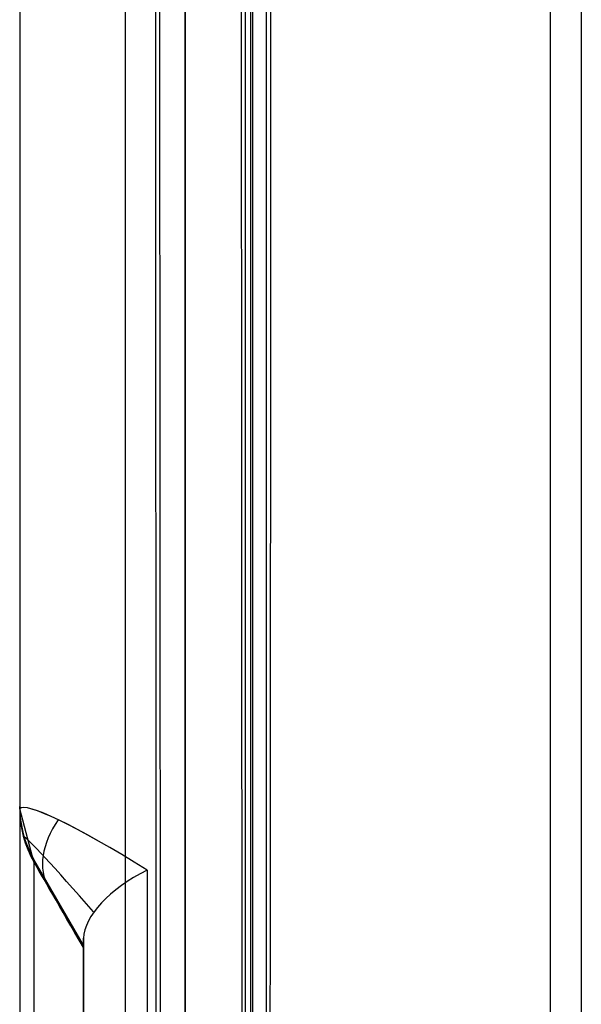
# Model space of a CAD drawing. Extents: x -9 to 8, y 1 to 147.
# Tile 112 of 181: x -8.84 to -6.2, y 115.66 to 120.3. Entities that reach past the tile are written whole.
import ezdxf

# ---------------------------------------------------------------- set-up
doc = ezdxf.new("R2010")
doc.units = 0
doc.layers.add('DEFAULT', color=7, linetype='CONTINUOUS')

msp = doc.modelspace()

# ---------------------------------------------------------------- linework, layer by layer
at = {"layer": 'DEFAULT', "color": 254}
for p, q in [((-8.3472, 145.7252, -5.3771), (-8.3472, 114.3174, -1.0228)), ((-8.3472, 145.5879, -6.3676), (-8.3472, 114.1801, -2.0133)), ((-8.1808, 114.3706, -1.1311), (-8.197, 145.5663, -5.456)), ((-8.2179, 145.4767, -6.2513), (-8.2017, 114.2465, -1.9216)), ((-7.7549, 114.5706, -2.0727), (-7.7549, 145.0138, -6.2933)), ((-7.7813, 144.5975, -5.2158), (-7.7813, 115.0922, -1.1252)), ((-7.6819, 115.0821, -1.2298), (-7.6819, 144.5828, -5.3197)), ((-8.8443, 139.9582, -54.0092), (-8.8443, 116.5851, -54.0092)), ((-8.0653, 114.9239, -107.4071), (-8.0653, 139.5702, -102.1684)), ((-8.8443, 139.4039, -101.3861), (-8.8443, 116.5785, -106.2378)), ((-7.747, 136.9891, -5.4837), (-7.747, 114.5346, -2.3706)), ((-6.3443, 128.7474, -101.9582), (-6.3443, 113.9464, -105.1042)), ((-6.3443, 121.4419, -54.316), (-6.3443, 114.4419, -54.316)), ((-8.7773, 116.3285, -55.0417), (-8.8443, 116.5785, -55.0417)), ((-8.8443, 116.5785, -55.0417), (-8.8443, 116.5785, -106.2378)), ((-8.5443, 115.9363, -54.4143), (-8.7773, 116.3399, -54.4143)), ((-8.7773, 116.3285, -106.2378), (-8.7773, 116.3285, -55.0417)), ((-8.7773, 116.3285, -55.0417), (-8.5443, 115.9249, -55.0343)), ((-8.7773, 116.3285, -80.8284), (-8.5443, 115.9249, -80.8284)), ((-8.2443, 116.2894, -107.0912), (-8.2443, 114.3963, -107.4936)), ((-8.6608, 116.1267, -55.038), (-8.6608, 116.1267, -106.5234)), ((-8.5443, 114.113, -107.1578), (-8.5443, 115.9683, -106.7635)), ((-8.5443, 115.9683, -106.7635), (-8.5443, 115.9249, -106.6226)), ((-8.5443, 115.9249, -55.0343), (-8.5443, 115.9249, -106.6226)), ((-8.5443, 115.9249, -67.3311), (-8.5443, 87.8847, -67.3311))]:
    msp.add_line(p, q, dxfattribs=at)
at = {"layer": 'DEFAULT', "color": 254, "extrusion": (1, -4.53467e-12, -2.64793e-11)}
msp.add_arc((61.766, -493.8639, -8.0653), 496.2149, 80.281457, 83.889596, dxfattribs=at)
at = {"layer": 'DEFAULT', "color": 254, "extrusion": (1, 0, 0)}
msp.add_arc((61.766, -493.8639, -8.8443), 495.4152, 80.281457, 83.889596, dxfattribs=at)
msp.add_arc((61.766, -493.8639, -8.8443), 495.4152, 80.281457, 83.889596, dxfattribs=at)
at = {"layer": 'DEFAULT', "color": 254, "extrusion": (1, -8.23674e-16, -9.07217e-15)}
msp.add_arc((61.6075, -494.9959, -6.1981), 497.3255, 80.326674, 83.91643, dxfattribs=at)
at = {"layer": 'DEFAULT', "color": 254, "extrusion": (0.999657, 0.003595, 0.025929)}
msp.add_arc((61.7469, -493.8383, -7.3941), 496.392, 80.37739, 83.819151, dxfattribs=at)
at = {"layer": 'DEFAULT', "color": 254, "extrusion": (0.999657, -0.003595, -0.025929)}
msp.add_arc((61.6554, -494.4867, -8.0611), 496.5645, 80.37963, 83.81662, dxfattribs=at)
at = {"layer": 'DEFAULT', "color": 254, "extrusion": (1, -1.13876e-15, -8.04836e-15)}
msp.add_arc((61.766, -493.8639, -6.3443), 493.2589, 81.346618, 83.759444, dxfattribs=at)
at = {"layer": 'DEFAULT', "color": 254, "extrusion": (1, -1.20473e-10, 1.67368e-10)}
msp.add_arc((99.0842, -54.4141, -8.8443), 17.5056, 357.94558, 73.54773, dxfattribs=at)
at = {"layer": 'DEFAULT', "color": 254, "extrusion": (0.551972, 0.826836, 0.108024)}
msp.add_arc((71.1912, -115.5571, 80.0332), 0.8915, 285.083, 359.8432, dxfattribs=at)
at = {"layer": 'DEFAULT', "color": 254, "extrusion": (0.551962, 0.826844, 0.108014)}
msp.add_arc((71.1874, -115.5545, 80.0353), 0.8941, 285.2081, 359.718, dxfattribs=at)
at = {"layer": 'DEFAULT', "color": 254, "extrusion": (1, -1.67959e-15, -6.52582e-15)}
msp.add_arc((99.0841, -54.4143, -8.7773), 17.2558, 357.91629, 73.5776, dxfattribs=at)
at = {"layer": 'DEFAULT', "color": 254}
for centre, start in [((-8.3443, 116.5899, -54.4143), 180.0091), ((-8.3443, 116.5785, -106.2378), 180), ((-8.3443, 116.5785, -80.6397), 180)]:
    msp.add_arc(centre, 0.5, start, 210, dxfattribs=at)
at = {"layer": 'DEFAULT', "color": 254, "extrusion": (-0.389121, 0.673977, 0.627965)}
msp.add_arc((-51.0628, -148.7834, 14.8606), 0.5, 307.1195, 0.0001, dxfattribs=at)
at = {"layer": 'DEFAULT', "color": 254, "extrusion": (0.761675, 0.647213, 0.031088)}
msp.add_arc((93.6519, -108.2767, 65.3411), 0.8046, 293.1945, 356.806, dxfattribs=at)
at = {"layer": 'DEFAULT', "color": 254, "extrusion": (0.866025, 0.5, 5.38631e-12)}
msp.add_arc((104.5899, -106.0557, 50.5628), 0.5719, 277.6504, 341.4348, dxfattribs=at)
at = {"layer": 'DEFAULT', "color": 254, "extrusion": (-0.330094, 0.807433, 0.488969)}
msp.add_arc((-36.4528, -147.0917, 44.2531), 0.4892, 279.1855, 347.3342, dxfattribs=at)
at = {"layer": 'DEFAULT', "color": 254, "extrusion": (1, -7.81053e-18, -6.56885e-16)}
msp.add_arc((99.0841, -54.4143, -8.5443), 16.8522, 357.89149, 73.62729, dxfattribs=at)

doc.saveas('drawing.dxf')
